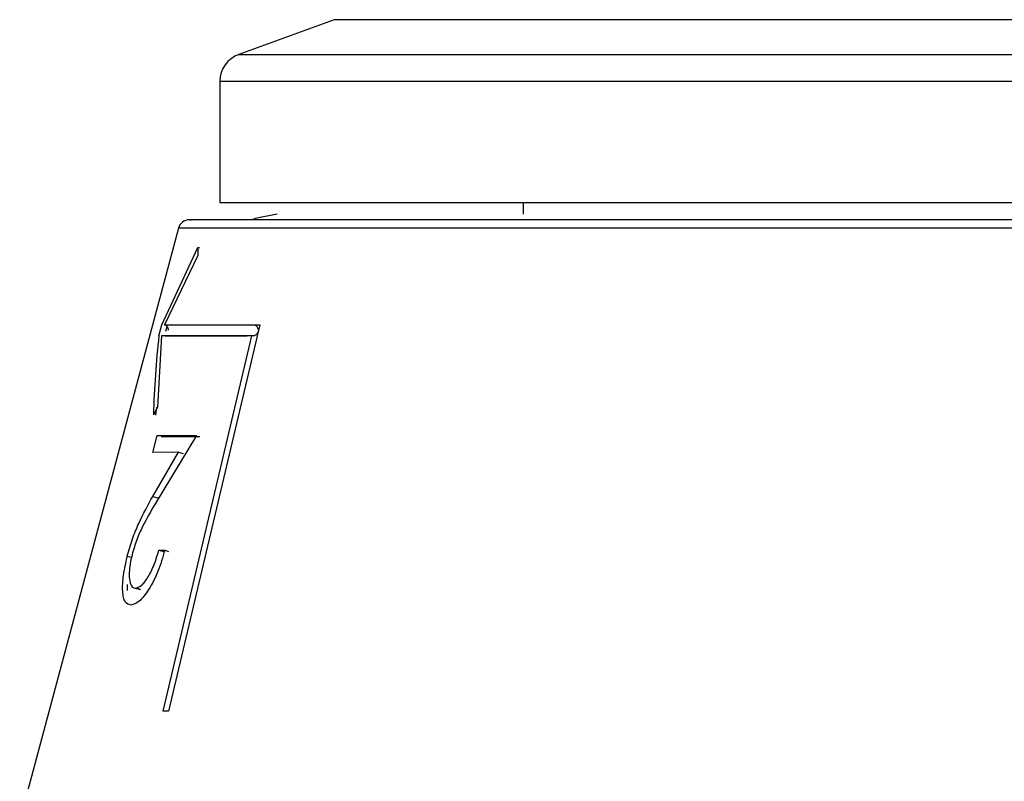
# Model space of a CAD drawing. Header units: inches. Extents: x 2.6 to 37.8, y 3.5 to 30.8.
# Tile 25 of 32: x 22.567 to 23.245, y 22.359 to 22.883. Entities that reach past the tile are written whole.
import ezdxf

# ---------------------------------------------------------------- set-up
doc = ezdxf.new("R2010")
doc.units = ezdxf.units.IN
doc.header["$MEASUREMENT"] = 0

msp = doc.modelspace()

# ---------------------------------------------------------------- linework, layer by layer
at = {"color": 7, "linetype": 'Continuous', "lineweight": 25}
for p, q in [((22.78371, 22.88343), (22.71792, 22.85949)), ((23.18553, 22.88343), (22.78371, 22.88343)), ((23.72859, 22.88343), (23.18553, 22.88343)), ((22.70497, 22.84099), (22.70497, 22.75745)), ((22.70497, 22.75745), (23.17376, 22.75745)), ((22.91363, 22.75745), (22.91363, 22.74957)), ((23.17376, 22.75745), (23.80733, 22.75745)), ((22.67638, 22.7398), (22.56717, 22.33225)), ((22.66501, 22.67345), (22.68986, 22.72657)), ((22.68986, 22.72657), (22.68976, 22.72105)), ((22.69117, 22.72621), (22.68986, 22.72657)), ((22.68976, 22.72105), (22.66675, 22.67345)), ((22.663, 22.66585), (22.66501, 22.67345)), ((22.66675, 22.67345), (22.73038, 22.67345)), ((22.66785, 22.66893), (22.66871, 22.67217)), ((22.73241, 22.67345), (22.66967, 22.40725)), ((22.73053, 22.67345), (22.73241, 22.67345)), ((22.66472, 22.66585), (22.66195, 22.61668)), ((22.72688, 22.66585), (22.66472, 22.66585)), ((22.66592, 22.40725), (22.72688, 22.66585)), ((22.66725, 22.66571), (22.72377, 22.66571)), ((22.66195, 22.61668), (22.65921, 22.61143)), ((22.66127, 22.61661), (22.66064, 22.61105)), ((22.65888, 22.58541), (22.66184, 22.59711)), ((22.6888, 22.59703), (22.66036, 22.55018)), ((22.66184, 22.59711), (22.6888, 22.59703)), ((22.66443, 22.59638), (22.69109, 22.59638)), ((22.65873, 22.5552), (22.67636, 22.58563)), ((22.67636, 22.58563), (22.65888, 22.58541)), ((22.67636, 22.58563), (22.67973, 22.58468)), ((22.65873, 22.5552), (22.66221, 22.55421)), ((22.66303, 22.51826), (22.66703, 22.51813)), ((22.66303, 22.51826), (22.6661, 22.51739)), ((22.66703, 22.51813), (22.66962, 22.51739)), ((22.64123, 22.51405), (22.64393, 22.51328)), ((22.6661, 22.51739), (22.66679, 22.51739)), ((22.64126, 22.49052), (22.64135, 22.49453)), ((22.64676, 22.49209), (22.65035, 22.49107)), ((22.64857, 22.49208), (22.65035, 22.49107)), ((22.66967, 22.40725), (22.66592, 22.40725))]:
    msp.add_line(p, q, dxfattribs=at)
at = {"color": 8, "linetype": 'Continuous', "lineweight": 25}
for p, q in [((22.71792, 22.85949), (23.17569, 22.85949)), ((23.17569, 22.85949), (23.79438, 22.85949)), ((22.70497, 22.84099), (23.80733, 22.84099)), ((23.16948, 22.7398), (22.67638, 22.7398)), ((23.83592, 22.7398), (23.16948, 22.7398))]:
    msp.add_line(p, q, dxfattribs=at)
at = {"color": 7, "linetype": 'Continuous', "lineweight": 25, "flags": 128}
msp.add_lwpolyline([(22.74434, 22.74957), (22.72927, 22.74658), (22.72765, 22.74586)], dxfattribs=at)
at = {"color": 7, "linetype": 'Continuous', "lineweight": 25}
for centre, radius, start, end in [((22.72465, 22.84099), 0.01969, 110, 180), ((22.68398, 22.73776), 0.00787, 90, 165)]:
    msp.add_arc(centre, radius, start, end, dxfattribs=at)
msp.add_ellipse((23.33426, 22.29065), major_axis=(-0.51991, 0.66982), ratio=0.643388, start_param=0.582741, end_param=0.664912, dxfattribs=at)
for points, knots in [([(23.17062, 22.74563), (23.13639, 22.74563), (23.06589, 22.74563), (22.9652, 22.74563), (22.87171, 22.74563), (22.79234, 22.74563), (22.74241, 22.74563), (22.71343, 22.74563), (22.69344, 22.74563), (22.68188, 22.74563), (22.68495, 22.74563), (22.68539, 22.74563)], [0, 0, 0, 0, 0.128805, 0.2653254, 0.4075214, 0.5527351, 0.6979487, 0.7691253, 0.8403274, 0.9768477, 1, 1, 1, 1]), ([(23.82691, 22.74563), (23.82623, 22.74563), (23.82473, 22.74563), (23.79904, 22.74563), (23.75326, 22.74563), (23.68527, 22.74563), (23.59815, 22.74563), (23.51317, 22.74563), (23.44076, 22.74563), (23.3681, 22.74563), (23.27704, 22.74563), (23.2054, 22.74563), (23.17062, 22.74563)], [0, 0, 0, 0, 0.087222, 0.193558, 0.306263, 0.423654, 0.543536, 0.663418, 0.722178, 0.780959, 0.893664, 1, 1, 1, 1]), ([(22.66964, 22.66965), (22.6696, 22.67008), (22.66952, 22.67094), (22.66888, 22.67209), (22.66795, 22.673), (22.66715, 22.6733), (22.66675, 22.67345)], [0, 0, 0, 0, 0.25, 0.5, 0.75, 1, 1, 1, 1]), ([(22.73101, 22.66821), (22.73081, 22.66777), (22.73043, 22.66691), (22.72936, 22.66606), (22.72813, 22.66561), (22.72729, 22.66577), (22.72688, 22.66585)], [0, 0, 0, 0, 0.251562, 0.500035, 0.751628, 1, 1, 1, 1]), ([(22.72882, 22.6734), (22.72916, 22.67324), (22.72984, 22.67292), (22.73062, 22.67201), (22.73115, 22.6709), (22.73121, 22.67006), (22.73125, 22.66965)], [0, 0, 0, 0, 0.25, 0.5, 0.75, 1, 1, 1, 1]), ([(22.64123, 22.51405), (22.64236, 22.51809), (22.64461, 22.52617), (22.65065, 22.54041), (22.65549, 22.54928), (22.65873, 22.5552)], [0, 0, 0, 0, 0.249369, 0.498657, 1, 1, 1, 1]), ([(22.66036, 22.55018), (22.65747, 22.5451), (22.65314, 22.53749), (22.64759, 22.52569), (22.64555, 22.51861), (22.64454, 22.51509)], [0, 0, 0, 0, 0.5008508, 0.7510391, 1, 1, 1, 1]), ([(22.66703, 22.51813), (22.66557, 22.51318), (22.66264, 22.50331), (22.65715, 22.49271), (22.65271, 22.48638), (22.64825, 22.48153), (22.64548, 22.48084), (22.64362, 22.48038)], [0, 0, 0, 0, 0.250614, 0.50011, 0.627288, 0.750287, 1, 1, 1, 1]), ([(22.64676, 22.49209), (22.64806, 22.49239), (22.65, 22.49285), (22.65308, 22.49609), (22.65541, 22.49942), (22.65766, 22.5035), (22.6604, 22.50971), (22.66198, 22.51485), (22.66303, 22.51826)], [0, 0, 0, 0, 0.250454, 0.375818, 0.501058, 0.626941, 0.751768, 1, 1, 1, 1]), ([(22.64362, 22.48038), (22.64219, 22.48075), (22.64003, 22.4813), (22.63852, 22.48544), (22.63783, 22.49113), (22.63822, 22.50054), (22.64023, 22.50954), (22.64123, 22.51405)], [0, 0, 0, 0, 0.25032, 0.376033, 0.500913, 0.750274, 1, 1, 1, 1]), ([(22.64454, 22.51509), (22.64417, 22.5135), (22.64342, 22.51036), (22.64277, 22.5059), (22.6425, 22.50186), (22.64268, 22.4973), (22.64376, 22.4929), (22.64576, 22.49236), (22.64676, 22.49209)], [0, 0, 0, 0, 0.126316, 0.251154, 0.373297, 0.501884, 0.750645, 1, 1, 1, 1])]:
    msp.add_open_spline(points, degree=3, knots=knots, dxfattribs=at)

doc.saveas('drawing.dxf')
